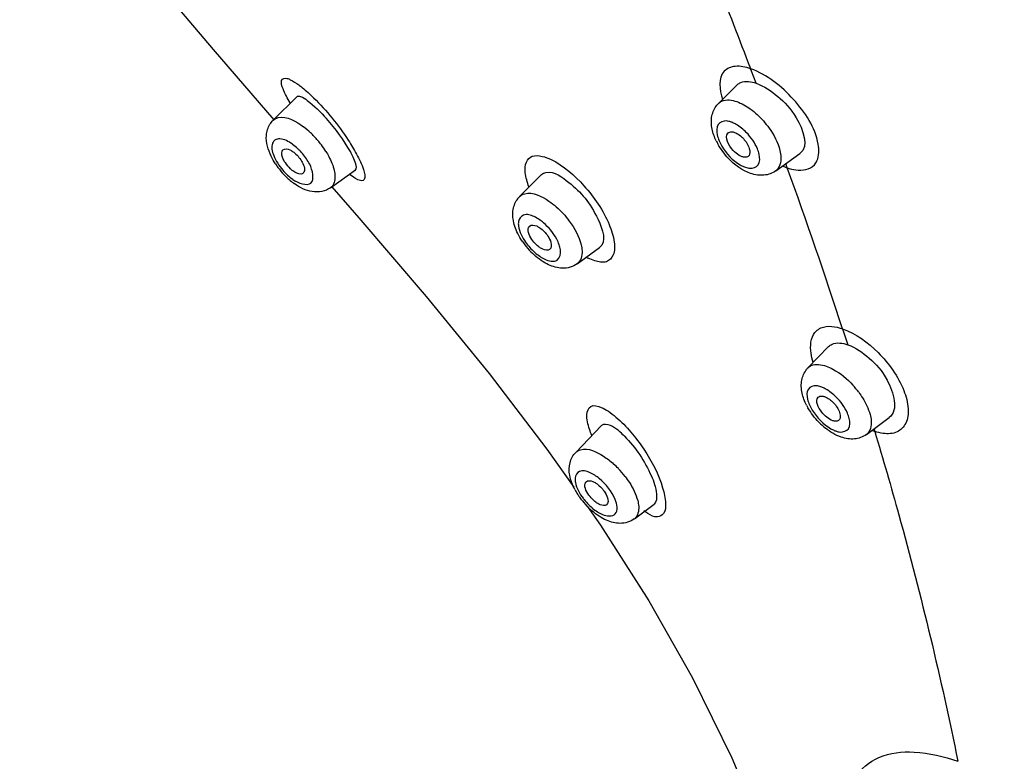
# Model space of a CAD drawing. Header units: millimetres. Extents: x -18 to 104, y 334 to 441.
# Tile 3 of 29: x 13.6 to 18.38, y 364.87 to 368.47. Entities that reach past the tile are written whole.
import ezdxf

# ---------------------------------------------------------------- set-up
doc = ezdxf.new("R2010")
doc.units = ezdxf.units.MM
doc.header["$LTSCALE"] = 23.1
doc.layers.get('0').update_dxf_attribs({"linetype": 'CONTINUOUS'})

msp = doc.modelspace()

# ---------------------------------------------------------------- linework, layer by layer
at = {"color": 7, "linetype": 'CONTINUOUS'}
for p, q in [((14.5377, 368.3225), (14.8321, 367.9818)), ((16.9901, 368.0613), (17.0821, 368.1525)), ((14.829, 367.9791), (14.9439, 368.0937)), ((17.2674, 367.7338), (17.3845, 367.8183)), ((15.1079, 367.6518), (15.2283, 367.739)), ((16.0249, 367.6086), (16.1313, 367.716)), ((16.3051, 367.2827), (16.4129, 367.3614)), ((17.4239, 366.7774), (17.524, 366.8806)), ((17.7076, 366.4545), (17.8172, 366.5363)), ((16.2971, 366.3672), (16.4229, 366.4974)), ((16.1579, 366.3833), (16.288, 366.1986)), ((16.3529, 366.1064), (16.4177, 366.0145)), ((16.5819, 366.045), (16.6773, 366.1168))]:
    msp.add_line(p, q, dxfattribs=at)
at = {"color": 9, "linetype": 'CONTINUOUS'}
for p, q in [((17.1504, 368.2174), (17.146, 368.2291)), ((17.1723, 368.1593), (17.1504, 368.2174)), ((17.3235, 367.7487), (17.3162, 367.769)), ((15.1081, 367.6519), (15.1079, 367.6518)), ((17.5922, 366.9671), (17.6172, 366.8899)), ((17.7448, 366.4796), (17.7479, 366.4692)), ((17.7076, 366.4546), (17.7076, 366.4545))]:
    msp.add_line(p, q, dxfattribs=at)
at = {"color": 7, "linetype": 'CONTINUOUS'}
for points in [[(13.5999, 369.466), (13.791, 369.2219), (14.1664, 368.7623), (14.5377, 368.3225)], [(15.1139, 367.657), (15.2457, 367.5054), (15.5714, 367.1242), (15.877, 366.7504), (16.1579, 366.3833)], [(16.4177, 366.0145), (16.6521, 365.6468), (16.8638, 365.2729), (17.0546, 364.8851), (17.2223, 364.4822)]]:
    msp.add_lwpolyline(points, dxfattribs=at)
at = {"color": 9, "linetype": 'CONTINUOUS'}
for centre, radius, start, end in [((-25.542, 352.0539), 45.6498, 20.75245, 21.90371), ((14.7345, 367.625), 0.4033, 46.7608, 53.1485), ((17.0099, 367.8534), 0.1245, 66.6377, 70.7151), ((14.7041, 367.5921), 0.4481, 43.623, 46.8093), ((14.6882, 367.5766), 0.4703, 37.1114, 43.6521), ((14.712, 367.5944), 0.4406, 32.0946, 37.1328), ((14.758, 367.6379), 0.2793, 44.1266, 46.8119), ((14.7439, 367.6243), 0.2988, 40.4281, 44.126), ((17.1615, 367.8694), 0.1252, 246.3798, 250.7064), ((17.4283, 368.044), 0.3134, 246.1791, 250.467), ((-8.163, 358.5503), 27.0956, 18.0975, 19.84524), ((15.0978, 367.9252), 0.2904, 220.3739, 226.7613), ((15.4244, 367.9936), 0.355, 230.9032, 232.5826), ((16.2849, 367.5489), 0.2814, 214.9569, 228.3656), ((16.5124, 367.6023), 0.3309, 240.4889, 241.9802), ((17.5163, 366.9025), 0.075, 134.9518, 141.1942), ((17.445, 366.5659), 0.1268, 66.6551, 70.7131), ((17.3175, 366.3979), 0.439, 36.4786, 42.2612), ((17.6008, 366.5904), 0.1262, 246.8228, 250.7186), ((17.8444, 366.7394), 0.2869, 247.6292, 250.3547), ((16.1802, 365.9773), 0.4493, 43.8175, 47.9641), ((16.1737, 365.9709), 0.4584, 37.6665, 43.8211), ((16.5632, 366.3155), 0.2864, 216.6913, 229.6877)]:
    msp.add_arc(centre, radius, start, end, dxfattribs=at)
at = {"color": 7, "linetype": 'CONTINUOUS'}
for centre, radius, start, end in [((17.0702, 367.981), 0.1135, 135.0909, 140.6485), ((17.2552, 368.0134), 0.307, 205.8404, 209.0177), ((15.1471, 367.9692), 0.3668, 213.2868, 216.68), ((15.1609, 367.9794), 0.3839, 216.6703, 219.9499), ((15.0222, 367.8612), 0.1603, 212.9104, 226.8168), ((15.1542, 367.9733), 0.3748, 219.8935, 226.7734), ((15.131, 367.9488), 0.3411, 226.8044, 231.3361), ((15.1156, 367.9297), 0.3166, 231.3458, 234.5956), ((16.3362, 367.5931), 0.3596, 213.8072, 227.9616), ((17.5048, 366.6994), 0.1123, 136.2463, 140.7007), ((17.6933, 366.7377), 0.3101, 207.1794, 209.7548), ((17.7231, 366.7524), 0.3428, 224.0053, 231.3596), ((16.5832, 366.341), 0.3285, 208.0572, 212.5845), ((16.6048, 366.3546), 0.354, 212.5547, 215.2674), ((16.6166, 366.3624), 0.368, 215.2765, 229.193)]:
    msp.add_arc(centre, radius, start, end, dxfattribs=at)
at = {"color": 9, "linetype": 'CONTINUOUS'}
for points, knots in [([(15.2307, 379.892), (15.8233, 379.6858), (17.0326, 379.1017), (19.3821, 377.4505), (21.468, 375.241), (23.1151, 372.7186), (24.029, 370.8025), (24.5711, 368.9735), (24.6711, 367.7769), (24.6306, 367.2314)], [0, 0, 0, 0, 0.113541, 0.241212, 0.518358, 0.656246, 0.785443, 0.901018, 1, 1, 1, 1]), ([(20.3577, 367.7763), (20.1254, 367.871), (19.2464, 368.2206), (18.357, 368.5433), (17.7012, 368.7738)], [0, 0, 0, 0, 0.265192, 1, 1, 1, 1]), ([(17.146, 368.2291), (17.1218, 368.2374), (17.0773, 368.2492), (16.9838, 368.2121), (16.9952, 368.1249), (17.0092, 368.0818)], [0, 0, 0, 0, 0.284405, 0.495874, 1, 1, 1, 1]), ([(17.4739, 367.8636), (17.4596, 367.9448), (17.3613, 368.0919), (17.2264, 368.2004), (17.146, 368.2291)], [0, 0, 0, 0, 0.49166, 1, 1, 1, 1]), ([(14.8707, 368.1729), (14.8731, 368.1818), (14.8952, 368.1858), (14.9075, 368.1788), (14.9127, 368.1763)], [0, 0, 0, 0, 0.613999, 1, 1, 1, 1]), ([(14.9119, 368.0632), (14.8988, 368.0851), (14.8811, 368.1188), (14.867, 368.1594), (14.8707, 368.1729)], [0, 0, 0, 0, 0.645565, 1, 1, 1, 1]), ([(14.9538, 368.1508), (14.9594, 368.1466), (14.9845, 368.1271), (15.0081, 368.1057), (15.0258, 368.0883)], [0, 0, 0, 0, 0.220354, 1, 1, 1, 1]), ([(15.0258, 368.0883), (15.0891, 368.0263), (15.1622, 367.936), (15.222, 367.8378), (15.2345, 367.8146)], [0, 0, 0, 0, 0.770745, 1, 1, 1, 1]), ([(16.9901, 368.0613), (16.9948, 368.066), (17.021, 368.0834), (17.0558, 368.0779), (17.0785, 368.07)], [0, 0, 0, 0, 0.215794, 1, 1, 1, 1]), ([(14.829, 367.9791), (14.8358, 367.9859), (14.8873, 368.0086), (14.9418, 367.9736), (14.9764, 367.9477)], [0, 0, 0, 0, 0.181422, 1, 1, 1, 1]), ([(17.0284, 367.9759), (17.0142, 367.977), (16.9775, 367.963), (16.9804, 367.9249), (16.984, 367.9081)], [0, 0, 0, 0, 0.452673, 1, 1, 1, 1]), ([(17.051, 367.9708), (17.0472, 367.9722), (17.0398, 367.9743), (17.0321, 367.9756), (17.0284, 367.9759)], [0, 0, 0, 0, 0.522005, 1, 1, 1, 1]), ([(17.0755, 367.9594), (17.0728, 367.961), (17.0675, 367.9639), (17.062, 367.9664), (17.0593, 367.9676)], [0, 0, 0, 0, 0.511458, 1, 1, 1, 1]), ([(17.2076, 367.9761), (17.2174, 367.965), (17.2515, 367.9221), (17.2782, 367.8721), (17.2878, 367.833)], [0, 0, 0, 0, 0.268818, 1, 1, 1, 1]), ([(17.1872, 367.8139), (17.1853, 367.823), (17.1723, 367.8625), (17.1474, 367.8975), (17.1248, 367.9206)], [0, 0, 0, 0, 0.222915, 1, 1, 1, 1]), ([(14.9227, 367.8632), (14.9047, 367.876), (14.8773, 367.8921), (14.8385, 367.887), (14.8168, 367.8569), (14.833, 367.7978), (14.8583, 367.7585), (14.8766, 367.7371)], [0, 0, 0, 0, 0.261816, 0.350852, 0.432878, 0.66613, 1, 1, 1, 1]), ([(17.4551, 367.7633), (17.4601, 367.7689), (17.479, 367.7987), (17.4786, 367.8368), (17.4739, 367.8636)], [0, 0, 0, 0, 0.21713, 1, 1, 1, 1]), ([(15.0852, 367.8285), (15.0902, 367.8206), (15.1073, 367.7911), (15.1206, 367.7592), (15.1259, 367.735)], [0, 0, 0, 0, 0.273627, 1, 1, 1, 1]), ([(15.2345, 367.8146), (15.2473, 367.7908), (15.2637, 367.7583), (15.2739, 367.7178), (15.2758, 367.6986), (15.2667, 367.685), (15.2388, 367.6878), (15.2221, 367.7014), (15.2087, 367.7116)], [0, 0, 0, 0, 0.401702, 0.535184, 0.624287, 0.682423, 0.749087, 1, 1, 1, 1]), ([(16.0703, 367.6559), (16.0619, 367.6784), (16.0509, 367.7178), (16.0507, 367.7748), (16.0862, 367.8127), (16.1185, 367.808), (16.1342, 367.8043)], [0, 0, 0, 0, 0.341635, 0.585038, 0.770797, 1, 1, 1, 1]), ([(17.1428, 367.7462), (17.1569, 367.7451), (17.1937, 367.759), (17.1908, 367.7971), (17.1872, 367.8139)], [0, 0, 0, 0, 0.452673, 1, 1, 1, 1]), ([(17.2878, 367.833), (17.2903, 367.8225), (17.2966, 367.7891), (17.2868, 367.7478), (17.2674, 367.7338)], [0, 0, 0, 0, 0.312352, 1, 1, 1, 1]), ([(14.9253, 367.6919), (14.9496, 367.6747), (15.0416, 367.6431), (15.0207, 367.7386), (15.0068, 367.7657)], [0, 0, 0, 0, 0.494236, 1, 1, 1, 1]), ([(16.1783, 367.7889), (16.2393, 367.7588), (16.3485, 367.6618), (16.4483, 367.5174), (16.4858, 367.3981), (16.4884, 367.3288), (16.4457, 367.2824), (16.4075, 367.2914), (16.3895, 367.2972)], [0, 0, 0, 0, 0.298866, 0.62714, 0.756918, 0.849301, 0.916886, 1, 1, 1, 1]), ([(17.0957, 367.7626), (17.0983, 367.7611), (17.1034, 367.7583), (17.1087, 367.7558), (17.1113, 367.7547)], [0, 0, 0, 0, 0.511008, 1, 1, 1, 1]), ([(17.1201, 367.7512), (17.124, 367.7499), (17.1314, 367.7477), (17.1391, 367.7465), (17.1428, 367.7462)], [0, 0, 0, 0, 0.522005, 1, 1, 1, 1]), ([(17.3235, 367.7487), (17.3368, 367.7441), (17.3795, 367.7319), (17.4343, 367.7398), (17.4551, 367.7633)], [0, 0, 0, 0, 0.310568, 1, 1, 1, 1]), ([(15.1259, 367.735), (15.1278, 367.7261), (15.1324, 367.698), (15.1242, 367.6637), (15.1081, 367.6519)], [0, 0, 0, 0, 0.313423, 1, 1, 1, 1]), ([(16.0249, 367.6086), (16.0316, 367.6153), (16.0791, 367.6391), (16.1329, 367.61), (16.1666, 367.5872)], [0, 0, 0, 0, 0.189246, 1, 1, 1, 1]), ([(16.0956, 367.5116), (16.0798, 367.5188), (16.045, 367.5314), (16.0213, 367.5008), (16.0195, 367.4877)], [0, 0, 0, 0, 0.568216, 1, 1, 1, 1]), ([(16.2358, 367.527), (16.2466, 367.5153), (16.284, 367.47), (16.3137, 367.4168), (16.3237, 367.3752)], [0, 0, 0, 0, 0.27067, 1, 1, 1, 1]), ([(16.0195, 367.4877), (16.0185, 367.4806), (16.02, 367.4444), (16.0379, 367.4111), (16.0543, 367.3876)], [0, 0, 0, 0, 0.199847, 1, 1, 1, 1]), ([(16.2172, 367.3752), (16.2139, 367.3848), (16.1957, 367.4249), (16.1667, 367.4599), (16.141, 367.4818)], [0, 0, 0, 0, 0.231237, 1, 1, 1, 1]), ([(16.3237, 367.3752), (16.3261, 367.3653), (16.3319, 367.3343), (16.323, 367.2958), (16.3051, 367.2827)], [0, 0, 0, 0, 0.312962, 1, 1, 1, 1]), ([(16.1476, 367.3051), (16.1656, 367.2968), (16.2142, 367.2841), (16.2258, 367.3331), (16.2234, 367.3504)], [0, 0, 0, 0, 0.532136, 1, 1, 1, 1]), ([(17.4633, 366.9556), (17.47, 366.9623), (17.5084, 366.9876), (17.5589, 366.9784), (17.5922, 366.9671)], [0, 0, 0, 0, 0.212617, 1, 1, 1, 1]), ([(17.4489, 366.8042), (17.4445, 366.8189), (17.4333, 366.866), (17.4364, 366.923), (17.4578, 366.9495)], [0, 0, 0, 0, 0.309632, 1, 1, 1, 1]), ([(17.5922, 366.9671), (17.6572, 366.944), (17.7758, 366.8557), (17.88, 366.7116), (17.9144, 366.5869), (17.9073, 366.5095), (17.8572, 366.458), (17.8116, 366.4562), (17.7895, 366.4592)], [0, 0, 0, 0, 0.288033, 0.597463, 0.724456, 0.823564, 0.906556, 1, 1, 1, 1]), ([(17.4239, 366.7774), (17.4284, 366.7821), (17.4545, 366.7999), (17.4895, 366.794), (17.5123, 366.7861)], [0, 0, 0, 0, 0.21333, 1, 1, 1, 1]), ([(17.5123, 366.7861), (17.5235, 366.7822), (17.5724, 366.7597), (17.6143, 366.724), (17.6424, 366.6931)], [0, 0, 0, 0, 0.220147, 1, 1, 1, 1]), ([(17.4645, 366.6906), (17.4507, 366.6917), (17.4146, 366.6785), (17.4182, 366.6411), (17.4221, 366.6249)], [0, 0, 0, 0, 0.453053, 1, 1, 1, 1]), ([(17.4869, 366.6856), (17.4831, 366.6869), (17.4757, 366.689), (17.4681, 366.6903), (17.4645, 366.6906)], [0, 0, 0, 0, 0.522634, 1, 1, 1, 1]), ([(17.5112, 366.6743), (17.5085, 366.6758), (17.5033, 366.6786), (17.4979, 366.6812), (17.4952, 366.6823)], [0, 0, 0, 0, 0.511407, 1, 1, 1, 1]), ([(17.6705, 366.6588), (17.6769, 366.6501), (17.6995, 366.617), (17.7174, 366.5802), (17.725, 366.552)], [0, 0, 0, 0, 0.270348, 1, 1, 1, 1]), ([(17.6239, 366.5319), (17.6218, 366.5408), (17.6082, 366.5796), (17.583, 366.6137), (17.5604, 366.6362)], [0, 0, 0, 0, 0.221763, 1, 1, 1, 1]), ([(16.3515, 366.552), (16.3522, 366.5665), (16.367, 366.604), (16.4056, 366.5923), (16.4211, 366.5858)], [0, 0, 0, 0, 0.462294, 1, 1, 1, 1]), ([(16.3751, 366.4493), (16.3712, 366.4593), (16.3594, 366.4924), (16.3503, 366.5276), (16.3515, 366.552)], [0, 0, 0, 0, 0.305374, 1, 1, 1, 1]), ([(16.4923, 366.539), (16.5447, 366.4947), (16.6333, 366.3867), (16.7122, 366.2377), (16.7345, 366.1304), (16.7333, 366.0711), (16.6886, 366.0458), (16.6617, 366.062), (16.6479, 366.0706)], [0, 0, 0, 0, 0.329826, 0.665144, 0.787977, 0.867538, 0.922071, 1, 1, 1, 1]), ([(17.5815, 366.4662), (17.5953, 366.4651), (17.6314, 366.4783), (17.6278, 366.5157), (17.6239, 366.5319)], [0, 0, 0, 0, 0.453053, 1, 1, 1, 1]), ([(17.725, 366.552), (17.7278, 366.5417), (17.7347, 366.5093), (17.7263, 366.4685), (17.7076, 366.4546)], [0, 0, 0, 0, 0.3143, 1, 1, 1, 1]), ([(17.5348, 366.4825), (17.5375, 366.481), (17.5429, 366.4781), (17.5484, 366.4755), (17.5511, 366.4743)], [0, 0, 0, 0, 0.511711, 1, 1, 1, 1]), ([(17.5591, 366.4712), (17.5629, 366.4699), (17.5703, 366.4678), (17.5779, 366.4665), (17.5815, 366.4662)], [0, 0, 0, 0, 0.522634, 1, 1, 1, 1]), ([(17.7479, 366.4692), (17.7883, 366.3345), (17.9409, 365.8056), (18.07, 365.2698), (18.1513, 364.8679)], [0, 0, 0, 0, 0.255358, 1, 1, 1, 1]), ([(16.2971, 366.3671), (16.3033, 366.3736), (16.3483, 366.3967), (16.3997, 366.3696), (16.4323, 366.3486)], [0, 0, 0, 0, 0.187583, 1, 1, 1, 1]), ([(16.3645, 366.2699), (16.3493, 366.2763), (16.3148, 366.2875), (16.2952, 366.2557), (16.2943, 366.2428)], [0, 0, 0, 0, 0.562578, 1, 1, 1, 1]), ([(16.2943, 366.2428), (16.2939, 366.2357), (16.2976, 366.1997), (16.3165, 366.1673), (16.3336, 366.1444)], [0, 0, 0, 0, 0.2001, 1, 1, 1, 1]), ([(16.5365, 366.251), (16.5439, 366.2415), (16.5694, 366.2055), (16.5898, 366.1652), (16.5979, 366.1341)], [0, 0, 0, 0, 0.273135, 1, 1, 1, 1]), ([(16.4275, 366.0654), (16.4465, 366.0573), (16.5098, 366.0539), (16.4972, 366.1168), (16.4886, 366.1383)], [0, 0, 0, 0, 0.470789, 1, 1, 1, 1]), ([(16.5979, 366.1341), (16.6003, 366.1246), (16.6064, 366.0949), (16.5989, 366.0578), (16.5819, 366.045)], [0, 0, 0, 0, 0.315145, 1, 1, 1, 1]), ([(17.5893, 364.623), (17.5985, 364.6812), (17.6317, 364.7913), (17.7684, 364.9047), (17.9558, 364.9234), (18.0829, 364.8916), (18.1513, 364.8679)], [0, 0, 0, 0, 0.245567, 0.458721, 0.698416, 1, 1, 1, 1])]:
    msp.add_open_spline(points, degree=3, knots=knots, dxfattribs=at)
for points in [[(14.9127, 368.1763), (14.9272, 368.1693), (14.9408, 368.1603), (14.9538, 368.1508)], [(17.0785, 368.07), (17.102, 368.0619), (17.1239, 368.049), (17.1441, 368.0344)], [(17.1441, 368.0344), (17.1673, 368.0175), (17.1886, 367.9976), (17.2076, 367.9761)], [(17.1248, 367.9206), (17.1102, 367.9355), (17.0937, 367.949), (17.0755, 367.9594)], [(16.984, 367.9081), (16.9881, 367.8891), (16.9962, 367.8708), (17.0061, 367.854)], [(14.9491, 367.8415), (14.9411, 367.849), (14.9332, 367.857), (14.9232, 367.8615)], [(17.0061, 367.854), (17.0276, 367.8172), (17.0587, 367.7839), (17.0957, 367.7626)], [(15.0068, 367.7657), (14.9972, 367.7845), (14.9851, 367.802), (14.9714, 367.8181)], [(16.1342, 367.8043), (16.1494, 367.8006), (16.1641, 367.7951), (16.1783, 367.7889)], [(14.8989, 367.7136), (14.9068, 367.7062), (14.9148, 367.6981), (14.9248, 367.6937)], [(16.1666, 367.5872), (16.192, 367.5701), (16.2151, 367.5494), (16.2358, 367.527)], [(16.1207, 367.4973), (16.1127, 367.5027), (16.1044, 367.5075), (16.0956, 367.5116)], [(16.141, 367.4818), (16.1345, 367.4873), (16.1277, 367.4925), (16.1207, 367.4973)], [(16.2234, 367.3504), (16.2222, 367.3588), (16.22, 367.3671), (16.2172, 367.3752)], [(16.0979, 367.3386), (16.1057, 367.3317), (16.1139, 367.3252), (16.1225, 367.3194)], [(16.1225, 367.3194), (16.1305, 367.314), (16.1388, 367.3091), (16.1476, 367.3051)], [(16.3895, 367.2972), (16.3784, 367.3007), (16.3676, 367.3052), (16.357, 367.3102)], [(17.5604, 366.6362), (17.5457, 366.6508), (17.5292, 366.6641), (17.5112, 366.6743)], [(17.4221, 366.6249), (17.4265, 366.6062), (17.4349, 366.5884), (17.4449, 366.572)], [(16.4211, 366.5858), (16.4332, 366.5806), (16.4447, 366.574), (16.4557, 366.5669)], [(16.4557, 366.5669), (16.4684, 366.5583), (16.4806, 366.5489), (16.4923, 366.539)], [(17.4449, 366.572), (17.4669, 366.5359), (17.498, 366.5034), (17.5348, 366.4825)], [(17.7895, 366.4592), (17.7753, 366.4611), (17.7614, 366.4646), (17.7479, 366.4692)], [(16.4323, 366.3486), (16.4495, 366.3375), (16.4658, 366.3247), (16.481, 366.311)], [(16.3897, 366.2563), (16.3817, 366.2615), (16.3733, 366.2661), (16.3645, 366.2699)], [(16.4111, 366.2406), (16.4043, 366.2462), (16.3971, 366.2515), (16.3897, 366.2563)], [(16.4886, 366.1383), (16.4728, 366.178), (16.4442, 366.2134), (16.4111, 366.2406)], [(16.3779, 366.0971), (16.3857, 366.0906), (16.3938, 366.0844), (16.4023, 366.0789)], [(16.4023, 366.0789), (16.4103, 366.0738), (16.4187, 366.0691), (16.4275, 366.0654)], [(16.6479, 366.0706), (16.6412, 366.0748), (16.6347, 366.0793), (16.6285, 366.0842)]]:
    msp.add_open_spline(points, degree=3, dxfattribs=at)
at = {"color": 7, "linetype": 'CONTINUOUS'}
for points, knots in [([(17.0821, 368.1525), (17.0867, 368.157), (17.1138, 368.1743), (17.149, 368.1674), (17.1723, 368.1593)], [0, 0, 0, 0, 0.207672, 1, 1, 1, 1]), ([(17.1723, 368.1593), (17.2109, 368.1458), (17.2858, 368.0934), (17.3765, 367.9989), (17.4316, 367.8523), (17.3845, 367.8183)], [0, 0, 0, 0, 0.282609, 0.598267, 1, 1, 1, 1]), ([(14.9439, 368.0937), (14.9482, 368.098), (14.971, 368.0936), (15.0184, 368.0595), (15.06, 368.0195), (15.0885, 367.9874)], [0, 0, 0, 0, 0.09969, 0.303531, 1, 1, 1, 1]), ([(15.2283, 367.739), (15.236, 367.7446), (15.2268, 367.7845), (15.1869, 367.8621), (15.1322, 367.9382), (15.0885, 367.9874)], [0, 0, 0, 0, 0.09828, 0.32142, 1, 1, 1, 1]), ([(17.0905, 367.8091), (17.0796, 367.8155), (17.0499, 367.8402), (17.0159, 367.897), (17.0366, 367.9177)], [0, 0, 0, 0, 0.301547, 1, 1, 1, 1]), ([(17.0366, 367.9177), (17.0387, 367.9199), (17.0445, 367.9232), (17.0511, 367.9237), (17.0544, 367.9236)], [0, 0, 0, 0, 0.468837, 1, 1, 1, 1]), ([(17.0544, 367.9236), (17.0566, 367.9234), (17.061, 367.9228), (17.0653, 367.9216), (17.0675, 367.9208)], [0, 0, 0, 0, 0.477862, 1, 1, 1, 1]), ([(14.8768, 367.8358), (14.8848, 367.8438), (14.9075, 367.8388), (14.9211, 367.8299), (14.9258, 367.8265)], [0, 0, 0, 0, 0.659419, 1, 1, 1, 1]), ([(17.1392, 367.843), (17.1405, 367.8388), (17.1439, 367.8259), (17.1411, 367.8088), (17.1335, 367.8034)], [0, 0, 0, 0, 0.319384, 1, 1, 1, 1]), ([(14.8876, 367.7741), (14.8843, 367.7793), (14.8751, 367.7958), (14.868, 367.8173), (14.8728, 367.8297)], [0, 0, 0, 0, 0.313713, 1, 1, 1, 1]), ([(14.8728, 367.8297), (14.8733, 367.8309), (14.8744, 367.833), (14.8759, 367.835), (14.8768, 367.8358)], [0, 0, 0, 0, 0.511984, 1, 1, 1, 1]), ([(14.9258, 367.8265), (14.9283, 367.8248), (14.9332, 367.821), (14.9379, 367.8169), (14.9401, 367.8148)], [0, 0, 0, 0, 0.491945, 1, 1, 1, 1]), ([(17.1048, 367.8022), (17.1024, 367.8031), (17.0975, 367.8051), (17.0929, 367.8076), (17.0905, 367.8091)], [0, 0, 0, 0, 0.479753, 1, 1, 1, 1]), ([(17.1179, 367.7995), (17.1158, 367.7996), (17.1113, 367.8002), (17.107, 367.8015), (17.1048, 367.8022)], [0, 0, 0, 0, 0.477862, 1, 1, 1, 1]), ([(17.1335, 367.8034), (17.1314, 367.8019), (17.1263, 367.7997), (17.1208, 367.7993), (17.1179, 367.7995)], [0, 0, 0, 0, 0.470303, 1, 1, 1, 1]), ([(14.9252, 367.7337), (14.923, 367.7353), (14.9187, 367.7388), (14.9145, 367.7424), (14.9125, 367.7443)], [0, 0, 0, 0, 0.493214, 1, 1, 1, 1]), ([(14.974, 367.7217), (14.9714, 367.7198), (14.9539, 367.7145), (14.9367, 367.7253), (14.9252, 367.7337)], [0, 0, 0, 0, 0.182897, 1, 1, 1, 1]), ([(14.9798, 367.7294), (14.9792, 367.7279), (14.9776, 367.725), (14.9752, 367.7226), (14.974, 367.7217)], [0, 0, 0, 0, 0.51221, 1, 1, 1, 1]), ([(14.9815, 367.7402), (14.9815, 367.7383), (14.9813, 367.7346), (14.9804, 367.731), (14.9798, 367.7294)], [0, 0, 0, 0, 0.527744, 1, 1, 1, 1]), ([(16.1314, 367.716), (16.137, 367.7216), (16.1858, 367.7398), (16.2323, 367.7026), (16.2637, 367.6774)], [0, 0, 0, 0, 0.165664, 1, 1, 1, 1]), ([(15.1081, 367.6521), (15.0837, 367.6341), (15.0146, 367.6225), (14.9581, 367.6533), (14.9322, 367.6717)], [0, 0, 0, 0, 0.488559, 1, 1, 1, 1]), ([(16.2637, 367.6774), (16.3232, 367.6299), (16.3932, 367.5503), (16.4497, 367.3884), (16.4128, 367.3614)], [0, 0, 0, 0, 0.624863, 1, 1, 1, 1]), ([(16.0689, 367.4587), (16.0694, 367.46), (16.0705, 367.4624), (16.0722, 367.4646), (16.0732, 367.4655)], [0, 0, 0, 0, 0.512244, 1, 1, 1, 1]), ([(16.1081, 367.4662), (16.1106, 367.4651), (16.1155, 367.4626), (16.1202, 367.4596), (16.1226, 367.458)], [0, 0, 0, 0, 0.484853, 1, 1, 1, 1]), ([(16.109, 367.3726), (16.1018, 367.3791), (16.0811, 367.4022), (16.0609, 367.4376), (16.0689, 367.4587)], [0, 0, 0, 0, 0.302108, 1, 1, 1, 1]), ([(16.1235, 367.3611), (16.121, 367.3628), (16.1161, 367.3664), (16.1114, 367.3704), (16.109, 367.3726)], [0, 0, 0, 0, 0.488448, 1, 1, 1, 1]), ([(16.138, 367.353), (16.1356, 367.3541), (16.1306, 367.3566), (16.1259, 367.3595), (16.1235, 367.3611)], [0, 0, 0, 0, 0.484853, 1, 1, 1, 1]), ([(17.524, 366.8806), (17.5288, 366.8856), (17.5563, 366.9044), (17.5932, 366.8982), (17.6172, 366.8899)], [0, 0, 0, 0, 0.213855, 1, 1, 1, 1]), ([(17.6172, 366.8899), (17.6557, 366.8764), (17.7298, 366.8232), (17.8207, 366.7223), (17.8659, 366.5727), (17.8172, 366.5364)], [0, 0, 0, 0, 0.276779, 0.587585, 1, 1, 1, 1]), ([(17.515, 366.5383), (17.506, 366.5456), (17.4827, 366.5692), (17.4568, 366.6173), (17.4739, 366.635)], [0, 0, 0, 0, 0.318933, 1, 1, 1, 1]), ([(17.4739, 366.635), (17.476, 366.6372), (17.4817, 366.6406), (17.4883, 366.641), (17.4917, 366.6408)], [0, 0, 0, 0, 0.466009, 1, 1, 1, 1]), ([(17.4917, 366.6408), (17.4938, 366.6407), (17.4983, 366.6401), (17.5025, 366.6388), (17.5047, 366.6381)], [0, 0, 0, 0, 0.477186, 1, 1, 1, 1]), ([(17.5775, 366.5612), (17.5788, 366.5571), (17.5824, 366.5446), (17.5801, 366.5279), (17.5728, 366.5224)], [0, 0, 0, 0, 0.321236, 1, 1, 1, 1]), ([(16.5339, 366.4459), (16.5137, 366.4659), (16.4865, 366.4946), (16.4329, 366.5077), (16.4229, 366.4974)], [0, 0, 0, 0, 0.66459, 1, 1, 1, 1]), ([(17.5572, 366.5185), (17.5551, 366.5186), (17.5506, 366.5193), (17.5463, 366.5205), (17.5441, 366.5213)], [0, 0, 0, 0, 0.477186, 1, 1, 1, 1]), ([(17.5728, 366.5224), (17.5708, 366.5209), (17.5656, 366.5186), (17.5601, 366.5183), (17.5572, 366.5185)], [0, 0, 0, 0, 0.467606, 1, 1, 1, 1]), ([(16.5339, 366.4459), (16.5886, 366.3917), (16.6505, 366.2956), (16.6916, 366.1844), (16.6906, 366.1268), (16.6773, 366.1168)], [0, 0, 0, 0, 0.618335, 0.866589, 1, 1, 1, 1]), ([(16.3433, 366.2171), (16.3437, 366.2186), (16.3449, 366.2214), (16.3467, 366.2239), (16.3477, 366.2249)], [0, 0, 0, 0, 0.516128, 1, 1, 1, 1]), ([(16.3804, 366.2261), (16.3829, 366.2251), (16.3878, 366.2228), (16.3924, 366.22), (16.3948, 366.2185)], [0, 0, 0, 0, 0.483615, 1, 1, 1, 1]), ([(16.3872, 366.1318), (16.3798, 366.1382), (16.3583, 366.1611), (16.3369, 366.1952), (16.3433, 366.2171)], [0, 0, 0, 0, 0.299272, 1, 1, 1, 1]), ([(16.4018, 366.1208), (16.3993, 366.1224), (16.3943, 366.1259), (16.3895, 366.1297), (16.3872, 366.1318)], [0, 0, 0, 0, 0.487475, 1, 1, 1, 1]), ([(16.4161, 366.1131), (16.4137, 366.1141), (16.4088, 366.1165), (16.4041, 366.1193), (16.4018, 366.1208)], [0, 0, 0, 0, 0.483615, 1, 1, 1, 1])]:
    msp.add_open_spline(points, degree=3, knots=knots, dxfattribs=at)
for points in [[(16.958, 368.0005), (16.9618, 368.0194), (16.9703, 368.038), (16.9825, 368.0529)], [(16.9591, 367.9364), (16.9548, 367.9573), (16.9539, 367.9795), (16.958, 368.0005)], [(14.7967, 367.9058), (14.7982, 367.9249), (14.8039, 367.9444), (14.8142, 367.9605)], [(14.8142, 367.9605), (14.8184, 367.9672), (14.8235, 367.9735), (14.8291, 367.9791)], [(14.8197, 367.8046), (14.8046, 367.8357), (14.794, 367.8713), (14.7967, 367.9058)], [(16.9789, 367.8796), (16.9702, 367.8976), (16.9632, 367.9167), (16.9591, 367.9364)], [(17.0675, 367.9208), (17.0841, 367.915), (17.0986, 367.9033), (17.1105, 367.8904)], [(17.1105, 367.8904), (17.123, 367.8768), (17.1337, 367.8606), (17.1392, 367.843)], [(17.0383, 367.7945), (17.0184, 367.8155), (17.0008, 367.8392), (16.9868, 367.8645)], [(14.8405, 367.7679), (14.8328, 367.7797), (14.8258, 367.7919), (14.8197, 367.8046)], [(14.9401, 367.8148), (14.954, 367.8018), (14.9659, 367.7862), (14.9739, 367.769)], [(17.1454, 367.7216), (17.1046, 367.7358), (17.068, 367.7632), (17.0383, 367.7945)], [(14.9739, 367.769), (14.9781, 367.76), (14.9814, 367.7502), (14.9815, 367.7402)], [(17.1788, 367.7134), (17.1674, 367.7149), (17.1562, 367.7178), (17.1454, 367.7216)], [(17.2408, 367.7197), (17.2213, 367.7125), (17.1993, 367.7106), (17.1788, 367.7134)], [(17.2675, 367.7338), (17.2593, 367.7279), (17.2502, 367.7232), (17.2408, 367.7197)], [(16.009, 367.588), (16.0134, 367.5954), (16.0187, 367.6024), (16.0248, 367.6085)], [(15.9921, 367.532), (15.9932, 367.5515), (15.999, 367.5713), (16.009, 367.588)], [(15.9934, 367.5003), (15.9919, 367.5108), (15.9914, 367.5214), (15.9921, 367.532)], [(16.016, 367.4299), (16.0051, 367.452), (15.9968, 367.4759), (15.9934, 367.5003)], [(16.0732, 367.4655), (16.0813, 367.4738), (16.0975, 367.4709), (16.1081, 367.4662)], [(16.0374, 367.393), (16.0295, 367.4048), (16.0223, 367.4172), (16.016, 367.4299)], [(16.1226, 367.458), (16.1383, 367.4474), (16.1519, 367.433), (16.1623, 367.4171)], [(16.1623, 367.4171), (16.1686, 367.4074), (16.174, 367.3968), (16.177, 367.3856)], [(16.177, 367.3856), (16.1799, 367.3745), (16.1801, 367.3586), (16.1709, 367.3519)], [(16.1304, 367.2984), (16.1182, 367.3067), (16.1066, 367.3159), (16.0957, 367.3257)], [(16.1709, 367.3519), (16.162, 367.3454), (16.148, 367.3485), (16.138, 367.353)], [(16.1655, 367.2784), (16.1533, 367.2841), (16.1415, 367.2909), (16.1304, 367.2984)], [(16.2327, 367.2612), (16.2096, 367.2619), (16.1864, 367.2686), (16.1655, 367.2784)], [(16.3049, 367.2826), (16.2845, 367.268), (16.2578, 367.2605), (16.2327, 367.2612)], [(17.3939, 366.7186), (17.3975, 366.7374), (17.4059, 366.7558), (17.4179, 366.7706)], [(17.3955, 366.6552), (17.391, 366.6759), (17.3899, 366.6979), (17.3939, 366.7186)], [(17.4174, 366.596), (17.4078, 366.6148), (17.4, 366.6347), (17.3955, 366.6552)], [(17.5047, 366.6381), (17.5213, 366.6323), (17.5359, 366.6207), (17.548, 366.6079)], [(17.548, 366.6079), (17.5607, 366.5945), (17.5716, 366.5786), (17.5775, 366.5612)], [(17.4765, 366.5143), (17.4563, 366.5351), (17.4385, 366.5586), (17.4241, 366.5838)], [(17.5441, 366.5213), (17.5335, 366.525), (17.5237, 366.5312), (17.515, 366.5383)], [(17.5844, 366.4416), (17.557, 366.4511), (17.5317, 366.4667), (17.509, 366.4847)], [(17.6177, 366.4334), (17.6063, 366.435), (17.5951, 366.4379), (17.5844, 366.4416)], [(17.6497, 366.4327), (17.6391, 366.4316), (17.6282, 366.4319), (17.6177, 366.4334)], [(17.6794, 366.4394), (17.6699, 366.436), (17.6598, 366.4337), (17.6497, 366.4327)], [(17.7077, 366.4546), (17.6991, 366.4482), (17.6895, 366.4431), (17.6794, 366.4394)], [(16.2804, 366.3444), (16.285, 366.3527), (16.2906, 366.3604), (16.2971, 366.3672)], [(16.2657, 366.2879), (16.2661, 366.3074), (16.2711, 366.3274), (16.2804, 366.3444)], [(16.2683, 366.2561), (16.2665, 366.2666), (16.2655, 366.2773), (16.2657, 366.2879)], [(16.2934, 366.1865), (16.2818, 366.2083), (16.2727, 366.2318), (16.2683, 366.2561)], [(16.3477, 366.2249), (16.3553, 366.2328), (16.3704, 366.2303), (16.3804, 366.2261)], [(16.3948, 366.2185), (16.4107, 366.2082), (16.4245, 366.1942), (16.4354, 366.1787)], [(16.4354, 366.1787), (16.4421, 366.1691), (16.4479, 366.1586), (16.4514, 366.1474)], [(16.4514, 366.1474), (16.455, 366.1363), (16.4563, 366.1197), (16.447, 366.1126)], [(16.4116, 366.0571), (16.3991, 366.0651), (16.3873, 366.0741), (16.3761, 366.0838)], [(16.447, 366.1126), (16.4387, 366.1064), (16.4256, 366.1092), (16.4161, 366.1131)], [(16.4463, 366.0382), (16.4343, 366.0435), (16.4227, 366.05), (16.4116, 366.0571)], [(16.5127, 366.0229), (16.49, 366.023), (16.4671, 366.029), (16.4463, 366.0382)], [(16.5816, 366.0449), (16.5623, 366.0305), (16.5368, 366.0227), (16.5127, 366.0229)]]:
    msp.add_open_spline(points, degree=3, dxfattribs=at)

doc.saveas('drawing.dxf')
